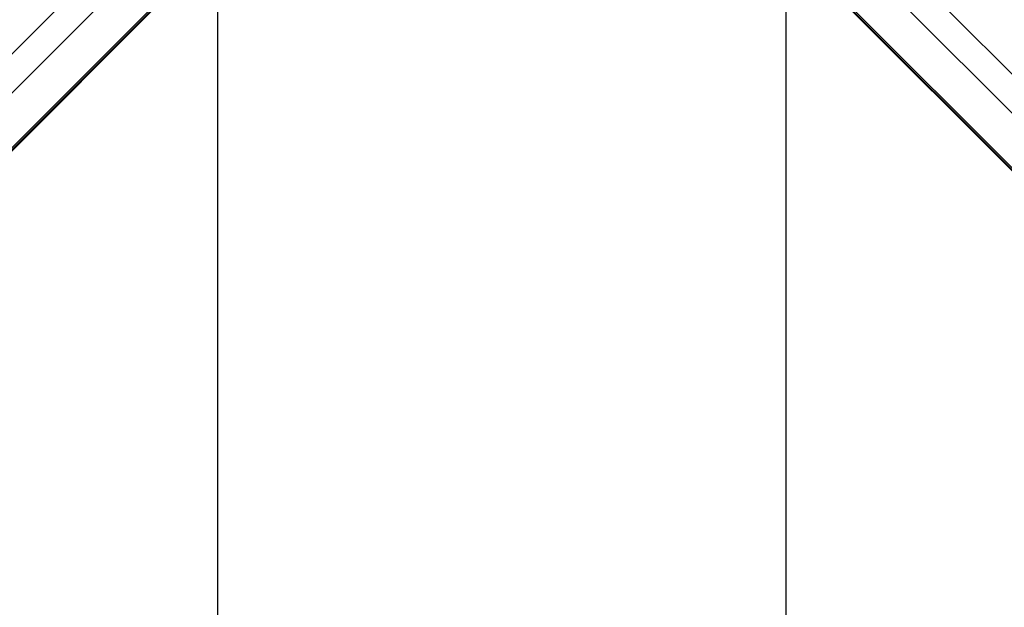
# Paper-space layout '2.5M DUO In-Ground Anchor' of a CAD drawing. Header units: millimetres. Extents: x 20 to 19291, y 40 to 15516.
# Tile 64 of 105: x 6648 to 7198, y 14719 to 15048. Entities that reach past the tile are written whole.
import ezdxf

# ---------------------------------------------------------------- set-up
doc = ezdxf.new("R2010")
doc.units = ezdxf.units.MM
doc.layers.add('COMPONENT_GEOMETRY', color=7, linetype='Continuous')
doc.styles.add('SLDTEXTSTYLE1', font='TXT', dxfattribs={"width": 0.75})
doc.dimstyles.new('SLDDIMSTYLE0', dxfattribs={"dimtxt": 150, "dimasz": 6.604, "dimexe": 0, "dimexo": 0.0625, "dimgap": 37.5, "dimtad": 0, "dimtih": 1, "dimtoh": 1, "dimdec": 0, "dimlfac": 0.5, "dimrnd": 1e-09, "dimzin": 12, "dimdsep": 46, "dimtxsty": 'SLDTEXTSTYLE1', "dimsah": 1, "dimcen": 0.09, "dimadec": 0, "dimazin": 3, "dimtfac": 1, "dimtdec": 0, "dimtofl": 0, "dimtmove": 0, "dimatfit": 3, "dimfxl": 1, "dimfrac": 2, "dimtolj": 1, "dimtzin": 12, "dimarcsym": 0})

# ---------------------------------------------------------------- blocks, each defined once
blk = doc.blocks.new('_D_14')
at = {"layer": 'COMPONENT_GEOMETRY', "color": 7, "ltscale": 2}
for p, q in [((6914.69, 15516.37), (871.44, 15516.37)), ((877.79, 15516.37), (877.79, 12887.47)), ((877.79, 10020.44), (877.79, 12649.34)), ((4187.32, 10020.44), (871.44, 10020.44))]:
    blk.add_line(p, q, dxfattribs=at)
for points in [[(877.79, 15516.37), (876.77, 15509.77), (878.8, 15509.77)], [(877.79, 10020.44), (878.8, 10027.04), (876.77, 10027.04)]]:
    blk.add_solid(points, dxfattribs=at)
at = {"layer": 'COMPONENT_GEOMETRY', "color": 7, "ltscale": 2, "insert": (656.12, 12842.7), "char_height": 150, "attachment_point": 1, "style": 'SLDTEXTSTYLE1'}
blk.add_mtext('2748', dxfattribs=at)

psp = doc.layouts.new('2.5M DUO In-Ground Anchor')

# ---------------------------------------------------------------- linework, layer by layer
at = {"color": 8, "linetype": 'Continuous', "lineweight": 25, "ltscale": 2}
for p, q in [((6742.3, 15105.67), (5527.65, 13891.01)), ((7092.15, 15105.67), (8306.81, 13891.01)), ((6755.73, 15088.55), (5545.1, 13877.92)), ((6756.23, 15088.05), (5770.61, 14102.42)), ((7078.22, 15088.05), (8068.71, 14097.56)), ((7078.73, 15088.55), (8289.09, 13878.19)), ((6671.99, 15057.21), (5837.05, 14222.26)), ((7162.47, 15057.21), (7997.41, 14222.26))]:
    psp.add_line(p, q, dxfattribs=at)
at = {"color": 7, "linetype": 'Continuous', "lineweight": 25, "ltscale": 2}
for p, q in [((6756.51, 15087.77), (5786.4, 14117.66)), ((7077.95, 15087.77), (7300.08, 14865.64))]:
    psp.add_line(p, q, dxfattribs=at)
at = {"color": 7, "linetype": 'Continuous', "lineweight": 25, "ltscale": 2, "flags": 128}
for points in [[(6758.43, 12589), (6758.45, 13870.2), (6758.51, 15072.91)], [(7075.95, 15072.91), (7076.01, 13870.2), (7076.03, 12589)]]:
    psp.add_lwpolyline(points, dxfattribs=at)

# ---------------------------------------------------------------- dimensions: what is measured, and where the dimension line sits
at = {"layer": 'COMPONENT_GEOMETRY', "color": 7, "ltscale": 2}
dim = psp.add_linear_dim(base=(877.79, 10020.44), p1=(6917.23, 15516.37), p2=(4189.86, 10020.44), angle=90, dimstyle='SLDDIMSTYLE0', dxfattribs=at)
dim.commit()
dim.dimension.update_dxf_attribs({"geometry": '_D_14', "text_midpoint": (877.79, 12768.4), "dimtype": 160})

doc.saveas('drawing.dxf')
